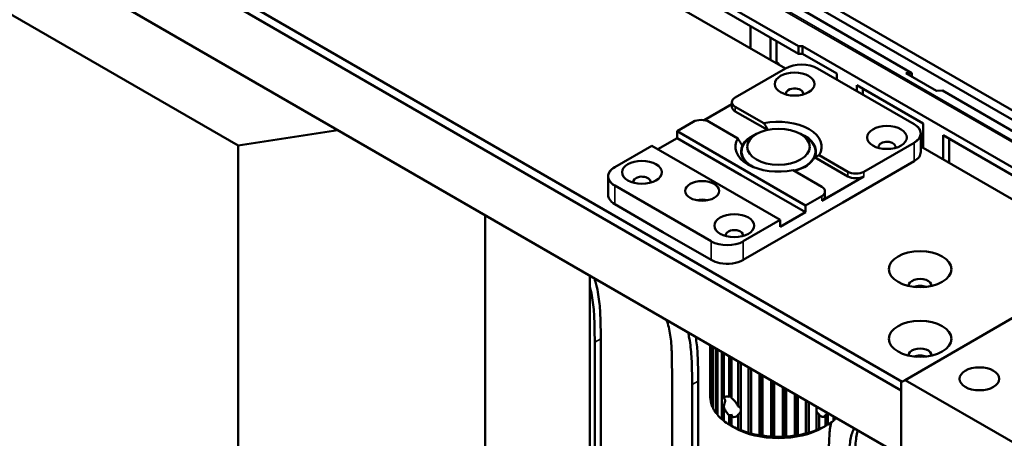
# Model space of a CAD drawing. Header units: millimetres. Extents: x 0 to 2239, y -60 to 841.
# Tile 144 of 165: x 1015 to 1102, y 238 to 274. Entities that reach past the tile are written whole.
import ezdxf

# ---------------------------------------------------------------- set-up
doc = ezdxf.new("R2010")
doc.units = ezdxf.units.MM
doc.layers.add('Sichtbar (ISO)', color=7, linetype='Continuous', lineweight=50)
doc.layers.add('Sichtbar schmal (ISO)', color=7, linetype='Continuous', lineweight=35)

msp = doc.modelspace()

# ---------------------------------------------------------------- linework, layer by layer
at = {"layer": 'Sichtbar (ISO)'}
for p, q in [((937.896, 331.073), (1092.487, 241.82)), ((938.249, 331.685), (1092.575, 242.585)), ((1092.487, 236.104), (937.896, 325.358)), ((1039.304, 301.991), (1127.639, 250.99)), ((1040.011, 302.399), (1128.346, 251.398)), ((1051.941, 293.704), (1093.449, 269.74)), ((986.421, 290.912), (1034.151, 263.355)), ((1052.624, 287.288), (1082.322, 270.142)), ((1083.471, 272.092), (1076.4, 276.174)), ((1076.4, 275.5), (1083.471, 271.418)), ((1079.229, 273.867), (1079.229, 271.928)), ((1080.996, 270.908), (1080.996, 272.847)), ((1081.527, 272.541), (1081.527, 270.732)), ((1083.825, 272.099), (1083.471, 272.092)), ((1083.471, 271.418), (1083.471, 272.092)), ((1083.825, 272.099), (1113.76, 254.816)), ((1083.825, 271.418), (1083.825, 272.099)), ((1083.471, 271.418), (1083.825, 271.418)), ((1083.825, 271.418), (1086.83, 269.683)), ((1081.413, 270.667), (1081.527, 270.732)), ((1082.322, 270.142), (1077.903, 267.59)), ((1082.323, 270.142), (1077.903, 267.591)), ((1093.636, 265.243), (1085.15, 270.142)), ((1093.636, 265.243), (1085.151, 270.142)), ((1086.83, 269.683), (1086.83, 269.173)), ((1092.918, 269.719), (1093.449, 269.74)), ((1095.605, 268.167), (1092.918, 269.719)), ((1093.449, 269.74), (1093.449, 269.413)), ((1088.598, 268.152), (1088.598, 268.662)), ((1088.598, 268.662), (1094.431, 265.294)), ((1089.128, 268.356), (1089.128, 267.846)), ((1096.136, 268.189), (1095.605, 268.167)), ((1096.136, 268.189), (1126.461, 250.68)), ((1075.157, 265.597), (1077.61, 267.013)), ((1075.157, 265.597), (1077.61, 267.013)), ((1077.61, 266.774), (1077.61, 267.182)), ((1077.903, 266.774), (1080.424, 265.319)), ((1077.903, 266.774), (1080.424, 265.319)), ((1080.725, 264.737), (1077.903, 266.366)), ((1074.19, 265.447), (1072.776, 264.631)), ((1074.191, 265.447), (1072.776, 264.631)), ((1075.605, 265.447), (1078.126, 263.992)), ((1075.605, 265.447), (1078.126, 263.992)), ((1094.431, 265.294), (1094.431, 263.151)), ((1042.934, 264.714), (1034.151, 263.355)), ((1072.776, 264.631), (1072.776, 264.018)), ((1072.776, 264.631), (1084.09, 258.099)), ((1072.776, 264.631), (1072.776, 264.631)), ((1072.776, 264.631), (1084.09, 258.099)), ((1079.759, 264.376), (1079.405, 264.171)), ((1083.648, 264.376), (1084.002, 264.171)), ((1094.222, 264.426), (1094.222, 262.793)), ((1071.079, 263.039), (1072.776, 264.019)), ((1071.08, 263.039), (1072.776, 264.018)), ((1078.433, 260.752), (1072.776, 264.018)), ((1089.216, 261.058), (1093.636, 263.61)), ((1089.217, 261.059), (1093.636, 263.61)), ((1096.199, 262.13), (1096.199, 264.274)), ((1096.199, 264.274), (1103.005, 260.344)), ((1096.73, 263.967), (1096.73, 261.824)), ((1034.151, 263.355), (1034.151, 177.623)), ((1070.549, 263.345), (1067.296, 261.467)), ((1070.549, 263.345), (1067.296, 261.467)), ((1070.549, 263.345), (1081.863, 256.813)), ((1070.549, 263.345), (1081.862, 256.813)), ((1078.454, 262.514), (1078.454, 262.845)), ((1084.954, 262.514), (1084.954, 262.845)), ((1094.222, 263.272), (1111.314, 253.404)), ((1087.802, 260.65), (1084.883, 262.335)), ((1085.281, 262.514), (1087.802, 261.058)), ((1085.282, 262.514), (1087.802, 261.059)), ((1087.36, 258.354), (1093.636, 261.977)), ((1082.983, 261.187), (1085.504, 259.732)), ((1082.983, 261.187), (1085.504, 259.732)), ((1066.71, 260.651), (1066.71, 259.018)), ((1084.09, 257.486), (1078.433, 260.752)), ((1089.203, 260.642), (1085.504, 258.507)), ((1089.216, 260.65), (1085.518, 258.515)), ((1067.296, 259.834), (1075.782, 254.935)), ((1067.296, 259.834), (1075.781, 254.935)), ((1085.797, 258.915), (1085.797, 259.324)), ((1078.61, 253.302), (1087.36, 258.354)), ((1084.09, 258.099), (1085.504, 258.915)), ((1084.09, 258.099), (1085.504, 258.915)), ((1067.296, 258.201), (1071.539, 255.751)), ((1081.863, 256.2), (1084.09, 257.486)), ((1081.863, 256.201), (1084.09, 257.486)), ((1084.09, 258.099), (1084.09, 257.486)), ((1084.09, 258.099), (1084.09, 257.486)), ((1084.09, 257.486), (1084.09, 257.487)), ((1055.884, 257.237), (1055.884, 214.363)), ((1078.609, 254.935), (1081.862, 256.813)), ((1078.61, 254.935), (1081.863, 256.813)), ((1081.863, 256.813), (1081.863, 256.2)), ((1071.539, 255.751), (1075.781, 253.302)), ((1092.84, 242.738), (1113.877, 254.884)), ((1065.087, 251.924), (1065.087, 186.298)), ((1066.059, 218.672), (1066.059, 246.372)), ((1065.528, 218.366), (1065.528, 246.066)), ((1075.704, 245.794), (1075.704, 241.207)), ((1075.716, 240.98), (1075.716, 245.787)), ((1075.742, 245.772), (1075.742, 240.815)), ((1075.876, 240.383), (1075.876, 245.695)), ((1075.951, 245.652), (1075.951, 240.224)), ((1076.212, 239.812), (1076.212, 245.501)), ((1076.334, 245.43), (1076.334, 239.662)), ((1076.715, 239.282), (1076.715, 245.21)), ((1076.88, 245.115), (1076.88, 241.135)), ((1077.37, 241.253), (1077.37, 244.832)), ((1077.573, 244.715), (1077.573, 241.136)), ((1078.157, 240.402), (1078.157, 244.378)), ((1078.392, 244.242), (1078.392, 238.319)), ((1079.051, 238.1), (1079.051, 243.862)), ((1079.285, 237.991), (1079.285, 243.726)), ((1079.311, 243.712), (1079.311, 238.031)), ((1072.334, 243.356), (1072.334, 228.091)), ((1074.632, 231.42), (1074.632, 242.642)), ((1080.026, 237.882), (1080.026, 243.299)), ((1080.228, 237.795), (1080.228, 243.182)), ((1080.303, 243.139), (1080.303, 237.839)), ((1081.051, 237.764), (1081.051, 242.707)), ((1092.487, 242.534), (1092.84, 242.738)), ((1102.74, 237.023), (1092.84, 242.738)), ((1074.102, 230.655), (1074.102, 242.335)), ((1081.215, 237.696), (1081.215, 242.612)), ((1081.337, 242.542), (1081.337, 237.75)), ((1082.097, 237.751), (1082.097, 242.103)), ((1082.218, 237.697), (1082.218, 242.033)), ((1082.383, 241.938), (1082.383, 237.766)), ((1092.487, 242.534), (1092.487, 235.186)), ((1083.131, 237.843), (1083.131, 241.506)), ((1083.204, 237.799), (1083.204, 241.464)), ((1083.408, 241.346), (1083.408, 237.886)), ((1084.121, 238.037), (1084.121, 240.934)), ((1084.145, 237.998), (1084.145, 240.92)), ((1076.88, 240.425), (1076.88, 239.147)), ((1084.381, 240.785), (1084.381, 238.107)), ((1085.038, 238.328), (1085.038, 240.405)), ((1077.37, 238.812), (1077.37, 239.636)), ((1077.573, 239.52), (1077.573, 238.695)), ((1078.157, 238.413), (1078.157, 239.691)), ((1085.272, 239.701), (1085.272, 238.423)), ((1085.853, 238.706), (1085.853, 239.531)), ((1086.056, 239.648), (1086.056, 238.823)), ((1086.543, 239.16), (1086.543, 239.536)), ((1086.707, 239.442), (1086.707, 239.295)), ((1077.814, 238.554), (1077.622, 238.665)), ((1085.593, 238.554), (1085.785, 238.665))]:
    msp.add_line(p, q, dxfattribs=at)
for centre, major_axis, ratio, start_param, end_param in [((1080.643, 268.356), (-1.875, 3.248), 0.57735, 5.04676, 5.15795), ((1083.736, 269.326), (2, 0), 0.57735, 0.785419, 2.356215), ((1083.737, 269.326), (2, 0), 0.57735, 0.78535, 2.356146), ((1083.118, 267.948), (-0.75, 0), 0.57735, 4.56574, 6.521126), ((1083.118, 267.948), (0.75, 0), 0.57735, 6.045244, 7.706446), ((1078.61, 267.182), (-1, 0), 0.57735, 5.497807, 7.068604), ((1078.61, 267.182), (-1, 0), 0.57735, 5.497739, 7.068535), ((1078.61, 266.774), (-1, 0), 0.57735, 0, 0.785419), ((1074.898, 265.039), (1, 0), 0.57735, 0.785419, 2.356215), ((1074.898, 265.039), (1, 0), 0.57735, 0.78535, 2.356146), ((1081.704, 263.253), (3.8, 0), 0.57735, 5.939679, 8.197529), ((1081.704, 263.253), (3.8, 0), 0.57735, 5.93961, 8.19746), ((1092.222, 264.427), (2, 0), 0.57735, 5.497807, 7.068604), ((1092.222, 264.426), (2, 0), 0.57735, 5.497739, 7.068535), ((1081.704, 262.845), (-3.3, 0), 0.57735, 5.321535, 6.01268), ((1081.704, 262.845), (-3.3, 0), 0.57735, 5.321535, 6.012612), ((1081.704, 262.845), (3.3, 0), 0.57735, 6.01268, 7.244835), ((1081.704, 262.845), (3.3, 0), 0.57735, 6.012611, 7.244835), ((1081.704, 263.253), (-3.8, 0), 0.57735, 5.939679, 8.197529), ((1081.704, 263.253), (-3.8, 0), 0.57735, 5.93961, 8.19746), ((1081.704, 262.845), (-3.25, 0), 0.57735, 5.497787, 7.108627), ((1081.704, 262.845), (3.25, 0), 0.57735, 5.144342, 7.068583), ((1091.25, 263.253), (0.75, 0), 0.57735, 0.147507, 3.288214), ((1081.704, 262.845), (-3.3, 0), 0.57735, 6.01268, 6.995435), ((1081.704, 262.845), (-3.3, 0), 0.57735, 6.012612, 6.995435), ((1091.249, 263.253), (-0.75, 0), 0.57735, 0.147507, 0.237941), ((1091.249, 263.253), (0.75, 0), 0.57735, 6.045244, 6.429806), ((1092.222, 262.793), (2, 0), 0.57735, 5.497739, 6.283185), ((1081.704, 262.845), (3.3, 0), 0.57735, 5.149927, 6.01268), ((1081.704, 262.845), (3.3, 0), 0.57735, 5.149927, 6.012611), ((1068.71, 260.651), (-2, 0), 0.57735, 5.497739, 7.068535), ((1068.711, 260.65), (-2, 0), 0.57735, 5.497807, 7.068604), ((1088.509, 261.467), (-1, 0), 0.57735, 0.785419, 2.356215), ((1088.509, 261.467), (-1, 0), 0.57735, 0.78535, 2.356146), ((1069.683, 260.191), (0.75, 0), 0.57735, 0.313467, 3.378446), ((1069.683, 260.191), (0.75, 0), 0.57735, 6.045244, 6.595492), ((1088.509, 261.058), (1, 0), 0.57735, 3.926942, 5.497739), ((1084.797, 259.324), (1, 0), 0.57735, 5.497807, 7.068604), ((1084.797, 259.323), (1, 0), 0.57735, 5.497739, 7.068535), ((1068.71, 259.018), (-2, 0), 0.57735, 0, 0.334168), ((1068.711, 259.017), (-2, 0), 0.57735, 0.333694, 0.785419), ((1074.986, 257.741), (1.5, 0), 0.57735, 1.231586, 1.910334), ((1084.797, 258.915), (1, 0), 0.57735, 5.497807, 6.283185), ((1077.815, 255.496), (-0.75, 0), 0.57735, 4.400054, 6.521126), ((1077.814, 255.496), (0.75, 0), 0.57735, 6.045244, 7.540486), ((1077.195, 255.751), (-2, 0), 0.57735, 0.78535, 2.356146), ((1077.196, 255.751), (-2, 0), 0.57735, 0.785419, 2.356215), ((1077.195, 254.118), (2, 0), 0.57735, 3.926942, 4.378667), ((1077.196, 254.118), (2, 0), 0.57735, 4.378193, 5.497807), ((1094.166, 251.056), (1, 0), 0.57735, 6.194681, 9.513282), ((1094.166, 250.444), (1, 0), 0.57735, 0.996711, 2.144882), ((1094.166, 250.444), (-0.875, 0), 0.57735, 4.314199, 5.110579), ((1094.166, 244.933), (1, 0), 0.57735, 6.194681, 9.513282), ((1094.166, 244.32), (1, 0), 0.57735, 0.996711, 2.144882), ((1094.166, 244.32), (-0.875, 0), 0.57735, 4.314199, 5.110579), ((1081.704, 241.207), (-6, 0), 0.57735, 0, 0.065643), ((1075.773, 239.401), (1.162, 1.714), 0.234074, 6.005995, 6.400859), ((1078.548, 241.01), (-1.548, -0.111), 0.524995, 6.190387, 6.300781), ((1077.647, 240.488), (-1.925, -0.364), 0.410793, 4.673051, 4.778778), ((1081.704, 241.207), (-6, 0), 0.57735, 0.11343, 0.240176), ((1081.704, 241.207), (-6, 0), 0.57735, 0.287963, 0.414709), ((1075.773, 239.401), (1.162, 1.714), 0.234074, 5.500737, 5.895601), ((1075.773, 239.401), (-2.638, -0.783), 0.285494, 3.203551, 3.507072), ((1087.661, 239.417), (-2.643, 0.776), 0.285392, 6.04949, 6.217005), ((1081.704, 241.207), (6, 0), 0.57735, 3.604089, 3.730834), ((1077.647, 240.488), (-1.925, -0.364), 0.410793, 1.349497, 1.493341), ((1077.647, 240.488), (0.432, 1.38), 0.200352, 3.999609, 4.143453), ((1075.773, 239.401), (-2.638, -0.783), 0.285494, 2.606951, 2.910472), ((1087.661, 239.417), (-2.643, 0.776), 0.285392, 0.23326, 0.533601), ((1085.779, 240.498), (-0.44, 1.379), 0.203455, 2.138132, 2.281976), ((1085.779, 240.498), (-1.927, 0.357), 0.410716, 1.646826, 1.790671), ((1081.704, 241.207), (6, 0), 0.57735, 5.523951, 5.650697), ((1081.704, 241.207), (6, 0), 0.57735, 5.698484, 5.729009), ((1081.704, 241.207), (6, 0), 0.57735, 3.778622, 3.905367), ((1081.704, 241.207), (6, 0), 0.57735, 3.953155, 4.0799), ((1081.704, 240.799), (5.5, 0), 0.57735, 3.926991, 5.497787), ((1081.704, 241.207), (6, 0), 0.57735, 4.127688, 4.254433), ((1081.704, 241.207), (6, 0), 0.57735, 5.174885, 5.301631), ((1081.704, 241.207), (6, 0), 0.57735, 5.349418, 5.476164), ((1081.704, 241.207), (6, 0), 0.57735, 4.302221, 4.428966), ((1081.704, 241.207), (6, 0), 0.57735, 4.476754, 4.603499), ((1081.704, 241.207), (6, 0), 0.57735, 4.651287, 4.778032), ((1081.704, 241.207), (6, 0), 0.57735, 4.825819, 4.952565), ((1081.704, 241.207), (6, 0), 0.57735, 5.000352, 5.127098)]:
    msp.add_ellipse(centre, major_axis=major_axis, ratio=ratio, start_param=start_param, end_param=end_param, dxfattribs=at)
for centre, major_axis in [((1083.118, 268.764), (-1.75, 0)), ((1083.118, 268.764), (-1.75, 0)), ((1081.704, 263.253), (2.75, 0)), ((1091.249, 264.069), (1.75, 0)), ((1091.25, 264.069), (1.75, 0)), ((1069.683, 261.007), (-1.75, 0)), ((1069.683, 261.008), (-1.75, 0)), ((1074.986, 259.375), (1.5, 0)), ((1074.986, 259.374), (1.5, 0)), ((1077.814, 256.313), (1.75, 0)), ((1077.815, 256.313), (1.75, 0)), ((1094.166, 252.485), (2.75, 0)), ((1094.166, 246.362), (2.75, 0)), ((1099.381, 242.84), (1.75, 0))]:
    msp.add_ellipse(centre, major_axis=major_axis, ratio=0.57735, dxfattribs=at)
for points, weights in [([(1080.779, 264.748), (1080.612, 265.013), (1080.424, 265.319)], [1.01474506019, 1.01586860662, 1.01197299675]), ([(1080.779, 264.748), (1080.613, 265.013), (1080.424, 265.319)], [1.01474509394, 1.01586854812, 1.01197299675]), ([(1078.126, 263.992), (1078.339, 263.646), (1078.524, 263.354)], [1.01197299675, 1.01637057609, 1.01437217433]), ([(1078.126, 263.992), (1078.339, 263.647), (1078.524, 263.354)], [1.01197299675, 1.01637057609, 1.01437217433]), ([(1085.281, 262.514), (1085.068, 262.414), (1084.883, 262.335)], [1.01197299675, 1.01637057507, 1.01437217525]), ([(1085.282, 262.514), (1085.069, 262.415), (1084.884, 262.336)], [1.01197299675, 1.01637057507, 1.01437217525]), ([(1075.716, 240.98), (1075.729, 240.967), (1075.742, 240.953)], [1.05704636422, 1.056527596, 1.05600320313]), ([(1075.876, 240.383), (1075.913, 240.35), (1075.951, 240.317)], [1.05704636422, 1.05562098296, 1.05415313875]), ([(1076.212, 239.812), (1076.274, 239.765), (1076.334, 239.718)], [1.05704636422, 1.05479113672, 1.05242961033]), ([(1076.715, 239.282), (1076.799, 239.227), (1076.88, 239.173)], [1.05704636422, 1.05398189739, 1.05072115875]), ([(1086.543, 239.186), (1086.624, 239.24), (1086.707, 239.295)], [1.05076628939, 1.05400310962, 1.05704636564]), ([(1077.37, 238.812), (1077.511, 238.729), (1077.647, 238.651)], [1.01340354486, 1.01319208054, 1.0123775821]), ([(1077.647, 238.651), (1077.611, 238.672), (1077.573, 238.695)], [1.01237758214, 1.01319208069, 1.01340354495]), ([(1078.157, 238.413), (1078.289, 238.344), (1078.416, 238.28)], [1.02021660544, 1.01922226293, 1.01762268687]), ([(1078.416, 238.28), (1078.404, 238.298), (1078.392, 238.319)], [1.04577024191, 1.05170630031, 1.05704636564]), ([(1085.012, 238.288), (1085.14, 238.353), (1085.272, 238.423)], [1.0176218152, 1.0192212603, 1.02021547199]), ([(1085.038, 238.328), (1085.025, 238.307), (1085.012, 238.288)], [1.05704636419, 1.05170629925, 1.04577024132]), ([(1085.853, 238.706), (1085.819, 238.684), (1085.785, 238.665)], [1.01340354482, 1.01321178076, 1.01252410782]), ([(1085.797, 238.672), (1085.924, 238.745), (1086.056, 238.823)], [1.01248774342, 1.01320675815, 1.01340354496]), ([(1079.051, 238.1), (1079.171, 238.044), (1079.285, 237.991)], [1.05704636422, 1.05170629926, 1.04577024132]), ([(1079.285, 237.991), (1079.298, 238.01), (1079.311, 238.031)], [1.04577024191, 1.05170630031, 1.05704636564]), ([(1080.026, 237.882), (1080.129, 237.837), (1080.228, 237.795)], [1.05704636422, 1.05170629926, 1.04577024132]), ([(1080.228, 237.795), (1080.265, 237.816), (1080.303, 237.839)], [1.04577024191, 1.05170630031, 1.05704636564]), ([(1081.051, 237.764), (1081.135, 237.728), (1081.215, 237.696)], [1.05704636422, 1.05170629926, 1.04577024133]), ([(1081.215, 237.696), (1081.275, 237.721), (1081.337, 237.75)], [1.04577024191, 1.05170630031, 1.05704636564]), ([(1082.097, 237.751), (1082.159, 237.723), (1082.218, 237.697)], [1.05704636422, 1.05170629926, 1.04577024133]), ([(1082.218, 237.697), (1082.298, 237.73), (1082.383, 237.766)], [1.04577024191, 1.05170630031, 1.05704636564]), ([(1083.131, 237.843), (1083.168, 237.82), (1083.204, 237.799)], [1.05704636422, 1.05170629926, 1.04577024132]), ([(1083.204, 237.799), (1083.304, 237.841), (1083.408, 237.886)], [1.04577024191, 1.05170630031, 1.05704636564]), ([(1084.121, 238.037), (1084.134, 238.016), (1084.145, 237.998)], [1.05704636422, 1.05170629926, 1.04577024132]), ([(1084.145, 237.998), (1084.261, 238.051), (1084.381, 238.107)], [1.0457702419, 1.05170630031, 1.05704636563])]:
    msp.add_rational_spline(points, weights, degree=2, dxfattribs=at)
for points, knots in [([(1066.059, 246.372), (1066.059, 246.91), (1066.052, 247.731), (1066, 249.082), (1065.881, 250.202), (1065.658, 251.168), (1065.539, 251.576), (1065.508, 251.681)], [0, 0, 0, 0, 0.0635995, 0.0964043, 0.1562837, 0.1883996, 0.1995028, 0.1995028, 0.1995028, 0.1995028]), ([(1065.087, 250.993), (1065.162, 250.713), (1065.353, 249.875), (1065.469, 248.776), (1065.522, 247.424), (1065.528, 246.604), (1065.528, 246.066)], [0.8139786, 0.8139786, 0.8139786, 0.8139786, 0.8437163, 0.9035957, 0.9364005, 1, 1, 1, 1]), ([(1072.334, 243.356), (1072.332, 243.721), (1072.329, 244.254), (1072.315, 244.986), (1072.292, 245.61), (1072.24, 246.297), (1072.132, 247.021), (1071.993, 247.586), (1071.892, 247.914), (1071.859, 248.014)], [0, 0, 0, 0, 0.0429756, 0.0627808, 0.0854317, 0.1151469, 0.1407264, 0.1647683, 0.17535, 0.17535, 0.17535, 0.17535]), ([(1073.746, 246.925), (1073.785, 246.759), (1073.938, 246.037), (1074.043, 245.046), (1074.096, 243.694), (1074.102, 242.874), (1074.102, 242.335)], [0.8259978, 0.8259978, 0.8259978, 0.8259978, 0.8437163, 0.9035957, 0.9364005, 1, 1, 1, 1]), ([(1074.632, 242.642), (1074.632, 243.18), (1074.626, 244), (1074.576, 245.29), (1074.499, 246.054), (1074.417, 246.537)], [0, 0, 0, 0, 0.0635995, 0.0964043, 0.1490609, 0.1490609, 0.1490609, 0.1490609]), ([(1076.88, 241.135), (1076.91, 241.196), (1076.951, 241.24), (1077.054, 241.3), (1077.126, 241.312), (1077.259, 241.293), (1077.314, 241.277), (1077.37, 241.253)], [0.6901656, 0.6901656, 0.6901656, 0.6901656, 0.7548912, 0.7548912, 0.8303791, 0.8303791, 0.8776933, 0.8776933, 0.8776933, 0.8776933]), ([(1077.573, 241.136), (1077.632, 241.094), (1077.692, 241.044), (1077.843, 240.9), (1077.931, 240.796), (1078.061, 240.603), (1078.116, 240.503), (1078.157, 240.402)], [0.9340407, 0.9340407, 0.9340407, 0.9340407, 0.9813549, 0.9813549, 1.0568428, 1.0568428, 1.1215684, 1.1215684, 1.1215684, 1.1215684]), ([(1077.37, 239.636), (1077.314, 239.68), (1077.259, 239.733), (1077.126, 239.887), (1077.054, 240), (1076.951, 240.21), (1076.91, 240.318), (1076.88, 240.425)], [0.3301294, 0.3301294, 0.3301294, 0.3301294, 0.3774436, 0.3774436, 0.4529315, 0.4529315, 0.517657, 0.517657, 0.517657, 0.517657]), ([(1078.157, 239.691), (1078.116, 239.625), (1078.061, 239.572), (1077.931, 239.497), (1077.843, 239.475), (1077.692, 239.483), (1077.632, 239.497), (1077.573, 239.52)], [0.0862543, 0.0862543, 0.0862543, 0.0862543, 0.1509799, 0.1509799, 0.2264678, 0.2264678, 0.273782, 0.273782, 0.273782, 0.273782]), ([(1085.853, 239.531), (1085.795, 239.508), (1085.735, 239.494), (1085.584, 239.485), (1085.497, 239.506), (1085.367, 239.582), (1085.313, 239.634), (1085.272, 239.701)], [0.3301294, 0.3301294, 0.3301294, 0.3301294, 0.3774436, 0.3774436, 0.4529315, 0.4529315, 0.517657, 0.517657, 0.517657, 0.517657]), ([(1086.123, 235.395), (1086.123, 235.934), (1086.127, 236.47), (1086.143, 236.999), (1086.151, 237.272), (1086.162, 237.543), (1086.18, 237.809), (1086.208, 238.223), (1086.254, 238.625), (1086.331, 239.002)], [0, 0, 0, 0, 0.0635995, 0.0635995, 0.0635995, 0.0964043, 0.0964043, 0.0964043, 0.1472778, 0.1472778, 0.1472778, 0.1472778]), ([(1088.366, 238.483), (1088.334, 238.421), (1088.302, 238.357), (1088.273, 238.291), (1088.207, 238.14), (1088.152, 237.978), (1088.107, 237.807), (1088.06, 237.624), (1088.026, 237.431), (1087.999, 237.232), (1087.968, 237.001), (1087.949, 236.761), (1087.934, 236.518), (1087.924, 236.333), (1087.916, 236.146), (1087.911, 235.957), (1087.906, 235.792), (1087.903, 235.627), (1087.9, 235.461), (1087.895, 235.1), (1087.891, 234.738), (1087.891, 234.375)], [0.82465, 0.82465, 0.82465, 0.82465, 0.8352317, 0.8352317, 0.8352317, 0.8592736, 0.8592736, 0.8592736, 0.8848531, 0.8848531, 0.8848531, 0.9145683, 0.9145683, 0.9145683, 0.9372192, 0.9372192, 0.9372192, 0.9570244, 0.9570244, 0.9570244, 1, 1, 1, 1]), ([(1088.421, 234.681), (1088.421, 235.045), (1088.427, 235.573), (1088.44, 236.288), (1088.464, 236.885), (1088.516, 237.513), (1088.602, 237.997), (1088.672, 238.236), (1088.691, 238.296)], [0, 0, 0, 0, 0.0429756, 0.0627808, 0.0854317, 0.1151469, 0.1407264, 0.149479, 0.149479, 0.149479, 0.149479])]:
    msp.add_open_spline(points, degree=3, knots=knots, dxfattribs=at)
msp.add_open_spline([(1086.17, 239.752), (1086.133, 239.713), (1086.094, 239.678), (1086.056, 239.648)], degree=3, dxfattribs=at)
at = {"layer": 'Sichtbar schmal (ISO)'}
for p, q in [((1125.585, 250.212), (1038.362, 300.571)), ((1038.523, 300.626), (1125.747, 250.268)), ((1077.903, 266.774), (1077.903, 266.366)), ((1093.636, 261.977), (1093.636, 263.61)), ((1087.802, 260.65), (1087.802, 261.058)), ((1089.216, 261.058), (1089.216, 260.65)), ((1067.296, 259.834), (1067.296, 258.201)), ((1085.504, 258.507), (1085.504, 258.915)), ((1075.781, 253.302), (1075.781, 254.935)), ((1078.61, 254.935), (1078.61, 253.302)), ((1066.059, 246.372), (1065.528, 246.066)), ((1074.632, 242.642), (1074.102, 242.335))]:
    msp.add_line(p, q, dxfattribs=at)

doc.saveas('drawing.dxf')
